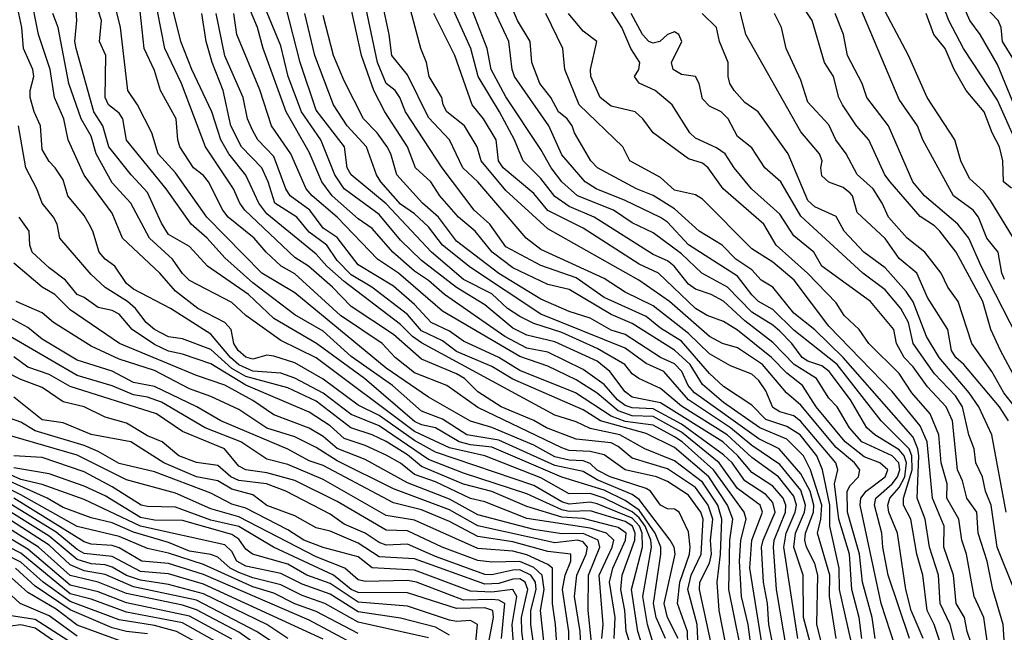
# Model space of a CAD drawing. Header units: metres. Extents: x -51132 to -49532, y -231222 to -229437.
# Tile 117 of 256: x -50648 to -50578, y -230814 to -230771. Entities that reach past the tile are written whole.
import ezdxf

# ---------------------------------------------------------------- set-up
doc = ezdxf.new("R2010")
doc.units = ezdxf.units.M
for name, color, linetype in [('CONTOUR_HALF', 8, 'Continuous'), ('CONTOUR_INDEX', 1, 'Continuous'), ('CONTOUR_INTER', 3, 'Continuous')]:
    doc.layers.add(name, color=color, linetype=linetype)

msp = doc.modelspace()

# ---------------------------------------------------------------- linework, layer by layer
at = {"layer": 'CONTOUR_HALF'}
for points, elevation in [([(-50577.001, -230777.759), (-50578.58, -230773.891), (-50579.824, -230771.759), (-50580.557, -230770.759), (-50583.08, -230764.969)], 59.5), ([(-50577.302, -230796.259), (-50578.375, -230794.259), (-50579.06, -230792.759), (-50579.634, -230790.759), (-50581.521, -230787.259), (-50582.703, -230785.759), (-50583.08, -230785.372), (-50584.08, -230784.716), (-50586.227, -230782.259), (-50586.608, -230781.759), (-50587.741, -230779.259), (-50588.623, -230778.259), (-50589.624, -230776.759), (-50589.872, -230776.259), (-50590.263, -230774.759), (-50590.904, -230773.759), (-50591.774, -230770.759), (-50593.58, -230768.046)], 56.5), ([(-50603.552, -230816.259), (-50604.185, -230814.259), (-50604.622, -230811.259), (-50603.858, -230808.259), (-50603.868, -230807.259), (-50604.069, -230806.759), (-50604.58, -230806.196), (-50607.08, -230805.171), (-50607.58, -230805.054), (-50609.08, -230805.203), (-50609.58, -230805.027), (-50611.58, -230803.862), (-50618.58, -230801.498), (-50620.08, -230800.659), (-50622.58, -230798.889), (-50624.08, -230798.14), (-50626.58, -230796.301), (-50628.58, -230795.139), (-50630.08, -230794.653), (-50630.58, -230794.598), (-50631.58, -230794.862), (-50632.08, -230794.72), (-50632.618, -230794.259), (-50632.943, -230793.759), (-50633.111, -230792.759), (-50633.578, -230792.259), (-50635.5, -230791.259), (-50637.08, -230790.043), (-50638.203, -230788.759), (-50640.851, -230786.259), (-50641.58, -230784.492), (-50643.58, -230781.781), (-50644.73, -230779.259), (-50645.02, -230777.759), (-50645.695, -230776.259), (-50645.995, -230774.259), (-50646.835, -230771.759), (-50647.431, -230768.759)], 40.5), ([(-50600.604, -230816.259), (-50600.644, -230814.259), (-50601.351, -230812.259), (-50601.189, -230810.759), (-50600.504, -230808.759), (-50600.458, -230808.259), (-50600.58, -230807.163), (-50601.251, -230805.759), (-50601.58, -230805.548), (-50602.08, -230805.517), (-50602.58, -230805.27), (-50603.29, -230804.259), (-50603.58, -230804.075), (-50606.163, -230803.259), (-50607.08, -230802.775), (-50607.58, -230802.302), (-50608.08, -230802.106), (-50609.08, -230802.073), (-50610.08, -230801.816), (-50611.58, -230800.999), (-50614.58, -230799.746), (-50616.08, -230799.281), (-50619.08, -230797.573), (-50622.08, -230795.514), (-50628.58, -230790.159), (-50630.945, -230788.759), (-50634.85, -230784.759), (-50637.08, -230781.618), (-50638.314, -230780.259), (-50638.77, -230778.759), (-50639.798, -230776.759), (-50640.472, -230775.759), (-50641.004, -230771.259), (-50641.721, -230768.259)], 42.5), ([(-50598.618, -230816.759), (-50599.785, -230811.259), (-50599.781, -230810.759), (-50599.08, -230809.402), (-50598.945, -230808.759), (-50599.003, -230807.759), (-50598.849, -230806.259), (-50599.183, -230805.259), (-50600.08, -230804.014), (-50602.08, -230802.688), (-50604.58, -230801.918), (-50605.58, -230801.087), (-50606.08, -230800.838), (-50608.58, -230800.579), (-50610.677, -230799.759), (-50611.58, -230799.245), (-50613.906, -230798.259), (-50615.58, -230797.203), (-50616.526, -230796.259), (-50617.08, -230795.921), (-50619.58, -230794.883), (-50621.58, -230793.108), (-50624.58, -230791.127), (-50625.901, -230789.759), (-50627.619, -230788.259), (-50628.58, -230787.631), (-50632.14, -230784.259), (-50632.511, -230783.759), (-50632.945, -230782.759), (-50634.95, -230779.759), (-50636.662, -230775.259), (-50637.831, -230772.759), (-50638.626, -230768.759)], 43.5), ([(-50593.564, -230815.759), (-50594.309, -230811.259), (-50594.524, -230808.259), (-50594.477, -230807.759), (-50593.672, -230805.759), (-50593.64, -230805.259), (-50593.84, -230804.759), (-50594.58, -230803.917), (-50596.08, -230802.933), (-50597.078, -230801.759), (-50598.133, -230800.759), (-50602.58, -230797.974), (-50604.58, -230797.581), (-50605.08, -230797.193), (-50606.171, -230795.759), (-50607.08, -230795.012), (-50610.08, -230793.641), (-50612.08, -230793.177), (-50613.08, -230792.658), (-50615.08, -230791.003), (-50617.08, -230789.782), (-50619.58, -230787.84), (-50621.08, -230786.397), (-50622.58, -230784.578), (-50625.08, -230782.743), (-50625.736, -230781.759), (-50626.751, -230779.259), (-50628.121, -230777.259), (-50629.065, -230774.759), (-50629.58, -230772.568), (-50631.08, -230768.951)], 46.5), ([(-50590.063, -230814.759), (-50590.539, -230811.759), (-50590.531, -230810.259), (-50591.395, -230807.259), (-50591.152, -230806.259), (-50591.085, -230805.259), (-50591.887, -230802.759), (-50592.397, -230801.759), (-50593.58, -230800.565), (-50595.507, -230799.759), (-50598.08, -230797.947), (-50599.58, -230796.668), (-50600.47, -230795.259), (-50601.58, -230794.228), (-50604.58, -230792.346), (-50606.08, -230791.689), (-50609.08, -230789.913), (-50610.58, -230789.556), (-50613.08, -230788.369), (-50614.551, -230787.259), (-50615.76, -230785.759), (-50616.933, -230784.759), (-50618.274, -230783.259), (-50618.922, -230782.259), (-50619.994, -230781.259), (-50620.57, -230779.759), (-50622.198, -230777.259), (-50622.961, -230775.759), (-50623.856, -230773.259), (-50624.946, -230768.259)], 48.5), ([(-50581.318, -230816.259), (-50581.949, -230813.759), (-50582.675, -230812.259), (-50582.792, -230810.259), (-50583.425, -230808.259), (-50583.741, -230806.259), (-50584.301, -230804.759), (-50584.194, -230801.759), (-50584.247, -230801.259), (-50584.58, -230800.418), (-50589.568, -230794.759), (-50591.58, -230792.774), (-50593.08, -230791.592), (-50594.58, -230789.742), (-50595.404, -230789.259), (-50596.08, -230788.514), (-50597.218, -230787.759), (-50598.174, -230786.759), (-50599.81, -230785.759), (-50601.58, -230784.181), (-50603.08, -230783.225), (-50604.273, -230782.759), (-50607.055, -230781.259), (-50607.538, -230780.759), (-50608.684, -230778.759), (-50608.85, -230778.259), (-50609.209, -230777.759), (-50609.823, -230777.259), (-50610.369, -230776.259), (-50611.149, -230775.259), (-50611.72, -230773.759), (-50611.837, -230772.259), (-50612.75, -230770.759), (-50613.597, -230768.759)], 52.5), ([(-50577.809, -230799.259), (-50578.451, -230798.259), (-50580.976, -230795.259), (-50581.553, -230794.759), (-50581.87, -230794.259), (-50582.118, -230792.759), (-50583.58, -230790.48), (-50584.321, -230788.759), (-50585.58, -230787.706), (-50586.58, -230786.289), (-50588.58, -230784.432), (-50588.898, -230783.259), (-50589.08, -230783.057), (-50589.58, -230782.665), (-50590.58, -230782.283), (-50591.08, -230781.825), (-50591.152, -230781.259), (-50591.061, -230780.759), (-50591.252, -230780.259), (-50592.58, -230778.684), (-50596.495, -230771.759), (-50597.226, -230768.759)], 55.5), ([(-50602.212, -230814.759), (-50602.887, -230813.259), (-50603.074, -230812.259), (-50602.537, -230808.759), (-50602.554, -230808.259), (-50602.94, -230807.259), (-50604.08, -230805.631), (-50605.08, -230804.925), (-50606.58, -230804.193), (-50609.58, -230803.281), (-50614.58, -230801.147), (-50616.08, -230800.977), (-50616.885, -230800.759), (-50618.58, -230799.765), (-50619.58, -230799.548), (-50620.08, -230799.306), (-50623.623, -230796.259), (-50627.044, -230793.759), (-50630.08, -230791.984), (-50631.879, -230790.259), (-50634.813, -230788.259), (-50636.08, -230786.852), (-50637.58, -230786.001), (-50638.08, -230785.184), (-50639.08, -230783.014), (-50640.249, -230781.759), (-50641.825, -230779.759), (-50642.244, -230778.259), (-50642.893, -230777.259), (-50644.16, -230772.759), (-50644.248, -230772.259), (-50644.099, -230770.759), (-50644.2, -230769.259)], 41.5), ([(-50596.911, -230815.259), (-50597.696, -230811.259), (-50597.646, -230807.759), (-50597.416, -230806.259), (-50597.798, -230805.259), (-50599.133, -230803.259), (-50601.58, -230801.168), (-50603.58, -230800.161), (-50606.837, -230799.259), (-50608.08, -230798.47), (-50613.08, -230796.288), (-50614.58, -230795.395), (-50617.08, -230794.319), (-50618.08, -230793.567), (-50619.58, -230792.849), (-50620.58, -230791.706), (-50623.101, -230789.759), (-50624.58, -230788.867), (-50625.58, -230787.84), (-50626.319, -230786.759), (-50627.58, -230785.837), (-50628.456, -230784.759), (-50630.021, -230783.759), (-50630.477, -230782.259), (-50630.949, -230781.259), (-50632.378, -230779.759), (-50633.146, -230778.259), (-50633.685, -230775.759), (-50634.478, -230773.759), (-50634.907, -230772.259), (-50635.203, -230770.259)], 44.5), ([(-50594.942, -230817.759), (-50596.21, -230809.759), (-50596.072, -230807.759), (-50595.307, -230805.759), (-50595.471, -230805.259), (-50597.08, -230804.07), (-50598.392, -230802.259), (-50601.08, -230800.073), (-50603.08, -230798.956), (-50604.58, -230798.9), (-50605.58, -230798.553), (-50607.08, -230797.3), (-50608.58, -230796.352), (-50610.58, -230795.376), (-50612.58, -230794.694), (-50618.08, -230791.462), (-50621.219, -230788.759), (-50622.713, -230787.759), (-50625.584, -230784.759), (-50627.357, -230783.259), (-50627.79, -230782.759), (-50628.871, -230780.259), (-50630.245, -230778.259), (-50631.08, -230775.701), (-50632.729, -230771.759), (-50632.936, -230770.259)], 45.5), ([(-50591.736, -230815.759), (-50592.387, -230813.259), (-50592.429, -230810.259), (-50593.085, -230808.259), (-50592.953, -230807.259), (-50592.317, -230805.759), (-50592.249, -230805.259), (-50592.58, -230804.195), (-50594.08, -230802.361), (-50596.08, -230801.025), (-50597.586, -230799.759), (-50600.58, -230797.758), (-50602.322, -230795.759), (-50603.58, -230795.186), (-50605.08, -230794.094), (-50611.08, -230791.674), (-50616.08, -230788.345), (-50618.072, -230786.759), (-50619.08, -230785.459), (-50620.08, -230784.518), (-50621.08, -230783.842), (-50622.478, -230782.259), (-50622.77, -230781.759), (-50623.486, -230779.759), (-50624.86, -230778.259), (-50625.828, -230776.759), (-50627.172, -230773.259), (-50627.874, -230770.259)], 47.5), ([(-50588.247, -230814.759), (-50588.426, -230813.259), (-50588.949, -230811.259), (-50589.131, -230808.759), (-50589.883, -230806.259), (-50590.183, -230803.759), (-50589.952, -230802.759), (-50590.089, -230802.259), (-50592.58, -230799.309), (-50593.08, -230798.91), (-50594.08, -230798.613), (-50594.58, -230798.322), (-50595.08, -230797.129), (-50595.58, -230796.386), (-50596.08, -230795.941), (-50597.58, -230795.351), (-50599.08, -230794.504), (-50600.58, -230793.041), (-50603.08, -230791.069), (-50605.08, -230790.105), (-50606.58, -230789.137), (-50611.08, -230787.071), (-50612.133, -230786.259), (-50615.58, -230782.262), (-50616.638, -230781.259), (-50617.584, -230779.259), (-50619.08, -230777.68), (-50620.58, -230774.636), (-50621.698, -230773.259), (-50621.87, -230771.759), (-50622.294, -230769.759)], 49.5), ([(-50585.896, -230815.259), (-50586.872, -230812.259), (-50588.361, -230805.259), (-50588.309, -230804.759), (-50587.938, -230804.259), (-50586.572, -230803.259), (-50586.386, -230802.759), (-50586.965, -230802.259), (-50588.08, -230801.817), (-50589.432, -230800.759), (-50591.495, -230798.259), (-50592.467, -230796.759), (-50593.58, -230795.859), (-50594.674, -230794.759), (-50597.08, -230792.821), (-50598.08, -230792.2), (-50599.26, -230791.759), (-50600.08, -230791.278), (-50602.722, -230788.759), (-50604.08, -230788.11), (-50608.08, -230785.558), (-50610.58, -230784.284), (-50611.58, -230783.07), (-50613.76, -230781.259), (-50614.094, -230780.759), (-50614.266, -230779.259), (-50615.162, -230777.759), (-50615.966, -230776.759), (-50617.197, -230773.259), (-50618.71, -230770.259)], 50.5), ([(-50583.888, -230814.759), (-50584.724, -230812.759), (-50585.111, -230811.259), (-50585.704, -230807.259), (-50586.322, -230805.759), (-50586.403, -230805.259), (-50586.24, -230804.759), (-50585.58, -230804.009), (-50585.187, -230803.259), (-50585.061, -230802.259), (-50585.223, -230801.759), (-50585.58, -230801.329), (-50587.316, -230800.259), (-50587.884, -230799.759), (-50589.06, -230797.759), (-50590.559, -230795.759), (-50591.08, -230795.357), (-50592.08, -230795.022), (-50592.485, -230794.759), (-50593.231, -230793.759), (-50594.08, -230792.89), (-50594.58, -230792.443), (-50596.08, -230791.538), (-50597.801, -230789.759), (-50599.618, -230788.759), (-50601.08, -230787.381), (-50603.08, -230785.884), (-50604.58, -230785.166), (-50605.912, -230784.259), (-50608.475, -230783.259), (-50609.58, -230782.244), (-50610.342, -230781.259), (-50611.08, -230779.946), (-50613.58, -230776.192), (-50614.629, -230774.259), (-50614.895, -230772.759), (-50616.064, -230769.759)], 51.5), ([(-50579.205, -230815.759), (-50579.558, -230813.259), (-50580.258, -230811.759), (-50580.787, -230808.759), (-50581.132, -230807.759), (-50581.333, -230806.259), (-50582.183, -230804.759), (-50582.164, -230803.759), (-50582.586, -230802.259), (-50582.765, -230800.259), (-50583.388, -230798.759), (-50584.68, -230797.259), (-50585.58, -230795.892), (-50587.756, -230793.759), (-50588.421, -230792.759), (-50589.503, -230791.759), (-50590.08, -230790.859), (-50592.1, -230788.759), (-50594.327, -230786.759), (-50595.217, -230785.259), (-50598.114, -230782.759), (-50599.173, -230781.259), (-50599.58, -230780.919), (-50600.58, -230780.616), (-50603.08, -230778.773), (-50603.824, -230777.759), (-50604.382, -230777.259), (-50606.08, -230776.875), (-50606.852, -230776.259), (-50607.519, -230774.759), (-50607.553, -230774.259), (-50607.099, -230772.259), (-50608.08, -230771.515), (-50609.108, -230770.259)], 53.5), ([(-50577.393, -230811.259), (-50578.609, -230808.259), (-50579.035, -230805.259), (-50579.437, -230804.259), (-50579.665, -230803.259), (-50580.137, -230802.259), (-50580.237, -230801.259), (-50580.618, -230800.259), (-50581.075, -230798.259), (-50581.58, -230797.484), (-50583.08, -230795.926), (-50584.58, -230793.769), (-50584.926, -230792.259), (-50585.468, -230791.259), (-50586.58, -230789.928), (-50588.172, -230788.759), (-50592.58, -230784.683), (-50594, -230782.259), (-50595.144, -230781.259), (-50596.08, -230779.839), (-50597.08, -230779.015), (-50597.753, -230777.759), (-50598.264, -230777.259), (-50599.08, -230776.87), (-50599.58, -230776.352), (-50599.818, -230775.259), (-50600.08, -230774.749), (-50601.08, -230774.604), (-50601.676, -230774.259), (-50601.786, -230773.759), (-50601.048, -230772.259), (-50601.259, -230771.759), (-50601.58, -230771.579), (-50602.08, -230771.771), (-50602.607, -230772.259), (-50603.08, -230772.379), (-50603.399, -230772.259), (-50603.86, -230771.759), (-50604.65, -230770.259)], 54.5), ([(-50578.08, -230789.2), (-50578.289, -230788.759), (-50578.55, -230787.259), (-50579.337, -230786.259), (-50579.937, -230784.759), (-50580.329, -230784.259), (-50581.723, -230783.259), (-50583.903, -230779.259), (-50584.271, -230778.259), (-50585.58, -230776.386), (-50588.379, -230769.759)], 57.5), ([(-50577.58, -230782.713), (-50578.163, -230782.259), (-50578.213, -230780.759), (-50578.444, -230779.759), (-50578.976, -230778.759), (-50579.53, -230777.259), (-50580.822, -230775.759), (-50581.671, -230774.259), (-50582.319, -230772.759), (-50583.107, -230771.759), (-50583.667, -230770.259)], 58.5), ([(-50605.875, -230814.759), (-50605.786, -230813.259), (-50606.203, -230810.759), (-50605.968, -230809.759), (-50605.056, -230807.759), (-50605.02, -230807.259), (-50605.58, -230806.861), (-50605.95, -230806.759), (-50608.08, -230806.207), (-50609.58, -230806.123), (-50612.08, -230805.366), (-50614.58, -230804.296), (-50616.58, -230803.771), (-50619.58, -230802.517), (-50620.58, -230801.689), (-50622.08, -230800.728), (-50623.08, -230800.249), (-50624.609, -230799.759), (-50627.08, -230797.854), (-50629.08, -230796.912), (-50632.08, -230796.119), (-50633.08, -230795.541), (-50634.58, -230794.18), (-50636.58, -230793.436), (-50637.58, -230793.285), (-50638.58, -230792.752), (-50639.182, -230792.259), (-50639.92, -230791.259), (-50640.491, -230790.759), (-50642.08, -230789.764), (-50643.08, -230788.843), (-50645.306, -230786.259), (-50645.508, -230785.259), (-50645.76, -230784.759), (-50646.566, -230783.759), (-50646.943, -230782.759), (-50647.743, -230781.259), (-50648.259, -230778.259)], 39.5), ([(-50607.446, -230815.259), (-50607.721, -230812.759), (-50607.703, -230810.259), (-50606.888, -230808.259), (-50606.996, -230807.759), (-50608.08, -230807.286), (-50609.58, -230807.313), (-50611.58, -230806.993), (-50615.58, -230805.946), (-50617.58, -230804.849), (-50620.58, -230803.684), (-50623.58, -230802.01), (-50625.58, -230801.232), (-50626.58, -230800.377), (-50627.58, -230799.797), (-50630.08, -230798.845), (-50631.58, -230797.807), (-50633.58, -230796.719), (-50635.58, -230796.041), (-50641.066, -230793.759), (-50644.58, -230791.373), (-50645.658, -230790.259), (-50646.58, -230789.747), (-50648.58, -230788.048)], 38.5), ([(-50609.071, -230815.759), (-50609.1, -230814.259), (-50609.554, -230811.259), (-50609.354, -230810.259), (-50608.942, -230809.259), (-50608.948, -230808.759), (-50610.58, -230808.554), (-50613.08, -230807.866), (-50615.58, -230807.507), (-50617.58, -230806.42), (-50619.58, -230805.603), (-50621.58, -230805.109), (-50626.58, -230802.445), (-50627.58, -230802.101), (-50629.08, -230801.277), (-50633.859, -230799.259), (-50635.565, -230798.259), (-50638.58, -230796.816), (-50640.08, -230796.526), (-50641.58, -230795.732), (-50644.08, -230794.938), (-50646.58, -230793.449), (-50647.58, -230792.609), (-50649.164, -230791.759)], 37.5), ([(-50610.725, -230816.259), (-50611.101, -230812.759), (-50610.841, -230811.259), (-50611.001, -230810.259), (-50611.58, -230809.713), (-50612.58, -230809.276), (-50614.58, -230809.331), (-50615.58, -230809.194), (-50618.098, -230808.259), (-50620.58, -230807.091), (-50622.08, -230807.058), (-50625.58, -230804.996), (-50628.58, -230803.499), (-50630.58, -230802.972), (-50632.08, -230802.741), (-50632.58, -230802.482), (-50633.589, -230801.259), (-50636.58, -230800.022), (-50638.436, -230798.759), (-50644.58, -230796.811), (-50646.08, -230795.958), (-50647.58, -230795.444), (-50648.58, -230794.716)], 36.5), ([(-50612.08, -230816.914), (-50612.443, -230814.259), (-50612.455, -230813.259), (-50612.015, -230811.259), (-50612.19, -230810.759), (-50612.58, -230810.521), (-50613.08, -230810.525), (-50614.08, -230810.852), (-50615.08, -230810.901), (-50620.08, -230809.098), (-50622.58, -230808.933), (-50624.08, -230807.968), (-50626.08, -230807.111), (-50627.08, -230806.879), (-50628.58, -230806.028), (-50630.58, -230805.302), (-50631.58, -230804.523), (-50633.08, -230804.131), (-50634.08, -230803.534), (-50635.58, -230803.254), (-50637.909, -230802.259), (-50640.268, -230800.759), (-50643.08, -230800.229), (-50645.08, -230799.402), (-50646.58, -230799.189), (-50648.58, -230797.588)], 35.5), ([(-50613.895, -230814.759), (-50613.655, -230812.259), (-50614.08, -230812.04), (-50614.58, -230811.986), (-50616.58, -230812.02), (-50619.934, -230810.759), (-50620.58, -230810.622), (-50623.58, -230810.701), (-50624.08, -230810.585), (-50625.03, -230809.759), (-50627.08, -230808.951), (-50632.58, -230806.107), (-50634.58, -230805.532), (-50637.08, -230804.411), (-50640.58, -230803.462), (-50644.08, -230801.696), (-50649.58, -230800.129)], 34.5), ([(-50619.08, -230814.711), (-50624.08, -230813.604), (-50626.455, -230812.259), (-50628.08, -230811.697), (-50629.58, -230810.929), (-50631.58, -230810.44), (-50632.58, -230810.06), (-50633.188, -230809.759), (-50634.08, -230808.961), (-50634.58, -230808.767), (-50636.08, -230808.536), (-50637.58, -230807.914), (-50640.08, -230807.178), (-50641.58, -230806.535), (-50643.08, -230806.169), (-50645.08, -230805.429), (-50646.225, -230804.759), (-50650.08, -230803.042)], 32.5), ([(-50615.742, -230815.259), (-50615.581, -230813.759), (-50616.08, -230813.481), (-50617.08, -230813.557), (-50617.58, -230813.443), (-50620.58, -230812.445), (-50624.08, -230812.182), (-50626.08, -230810.854), (-50627.726, -230810.259), (-50629.08, -230809.473), (-50631.614, -230808.759), (-50632.08, -230808.409), (-50632.58, -230807.682), (-50633.08, -230807.362), (-50636.58, -230806.357), (-50638.58, -230806.337), (-50639.58, -230806.133), (-50642.08, -230804.605), (-50643.58, -230803.907), (-50646.08, -230803.048), (-50648.58, -230802.611)], 33.5), ([(-50629.08, -230814.76), (-50630.58, -230813.759), (-50635.08, -230811.569), (-50637.58, -230810.902), (-50639.58, -230810.61), (-50640.58, -230810.27), (-50641.58, -230809.672), (-50642.08, -230809.508), (-50643.08, -230809.432), (-50644.08, -230809.139), (-50646.08, -230807.466), (-50649.58, -230805.279)], 30.5), ([(-50624.207, -230815.259), (-50627.58, -230813.457), (-50635.08, -230810.204), (-50637.58, -230809.416), (-50639.489, -230809.259), (-50641.08, -230808.308), (-50641.58, -230808.149), (-50643.08, -230808.053), (-50643.58, -230807.888), (-50648.58, -230804.772)], 31.5), ([(-50630.53, -230815.759), (-50632.58, -230814.316), (-50635.58, -230812.713), (-50636.58, -230812.391), (-50640.58, -230811.558), (-50642.575, -230810.759), (-50644.58, -230810.272), (-50646.829, -230808.259), (-50650.08, -230806.217)], 29.5), ([(-50633.722, -230815.259), (-50636.58, -230813.647), (-50640.58, -230812.878), (-50643.08, -230811.964), (-50644.58, -230811.573), (-50648.08, -230808.691), (-50649.926, -230807.759)], 28.5), ([(-50644.08, -230814.596), (-50646.08, -230813.154), (-50648.136, -230812.259), (-50650.342, -230810.259)], 26.5), ([(-50639.08, -230814.437), (-50640.58, -230814.269), (-50641.58, -230814.003), (-50644.58, -230812.707), (-50647.08, -230811.025), (-50648.474, -230809.759)], 27.5), ([(-50644.08, -230816.079), (-50647.08, -230814.026), (-50648.08, -230813.793), (-50649.58, -230813.976)], 25.5)]:
    msp.add_lwpolyline(points, dxfattribs=dict(at, elevation=elevation))
at = {"layer": 'CONTOUR_INDEX'}
for points, elevation in [([(-50604.217, -230816.759), (-50605.008, -230814.259), (-50605.117, -230812.759), (-50605.399, -230811.259), (-50605.295, -230810.259), (-50604.403, -230807.759), (-50604.366, -230807.259), (-50604.561, -230806.759), (-50605.08, -230806.424), (-50607.58, -230805.68), (-50609.08, -230805.715), (-50609.58, -230805.61), (-50612.08, -230804.453), (-50616.58, -230802.981), (-50619.08, -230802.01), (-50622.58, -230799.619), (-50624.58, -230798.814), (-50626.58, -230797.288), (-50628.58, -230796.236), (-50629.58, -230795.879), (-50631.58, -230795.732), (-50632.58, -230795.275), (-50633.18, -230794.759), (-50634.58, -230793.102), (-50637.45, -230791.259), (-50640.08, -230789.89), (-50640.58, -230789.487), (-50641.403, -230788.259), (-50642.08, -230787.758), (-50642.514, -230787.259), (-50642.959, -230785.759), (-50643.221, -230785.259), (-50643.58, -230784.653), (-50644.752, -230783.259), (-50645.08, -230782.118), (-50645.638, -230781.259), (-50646.08, -230780.814), (-50646.58, -230779.94), (-50646.68, -230778.259), (-50647.15, -230777.259), (-50647.42, -230776.259), (-50647.425, -230775.759), (-50647.165, -230774.759), (-50647.238, -230774.259), (-50647.908, -230772.759), (-50648.024, -230771.259), (-50648.653, -230768.259)], 40), ([(-50587.289, -230814.759), (-50587.503, -230813.259), (-50588.188, -230810.759), (-50588.406, -230808.759), (-50589.253, -230805.759), (-50589.284, -230804.259), (-50589.08, -230803.876), (-50588.485, -230803.259), (-50588.387, -230802.759), (-50588.772, -230802.259), (-50590.08, -230801.15), (-50592.58, -230798.146), (-50593.592, -230797.259), (-50595.312, -230795.259), (-50597.08, -230794.072), (-50598.163, -230793.759), (-50599.08, -230793.262), (-50601.933, -230790.759), (-50604.12, -230789.259), (-50610.58, -230785.602), (-50613.58, -230782.856), (-50615.341, -230780.759), (-50615.626, -230779.759), (-50616.519, -230778.259), (-50617.773, -230777.259), (-50618.039, -230776.759), (-50618.129, -230776.259), (-50619.031, -230774.759), (-50619.223, -230773.759), (-50619.621, -230772.759), (-50620.55, -230769.259)], 50), ([(-50595.807, -230817.759), (-50596.34, -230813.759), (-50596.814, -230811.759), (-50596.953, -230809.259), (-50596.849, -230807.759), (-50596.477, -230806.259), (-50596.606, -230805.759), (-50598.788, -230802.759), (-50601.024, -230800.759), (-50601.58, -230800.397), (-50603.08, -230799.567), (-50605.08, -230799.313), (-50606.08, -230798.922), (-50608.614, -230797.259), (-50612.58, -230795.688), (-50614.08, -230794.752), (-50616.58, -230793.585), (-50617.58, -230792.87), (-50618.901, -230792.259), (-50620.08, -230790.977), (-50621.58, -230789.68), (-50624.08, -230788.151), (-50625.58, -230786.211), (-50626.58, -230785.554), (-50627.528, -230784.259), (-50628.913, -230783.259), (-50629.235, -230782.759), (-50630.08, -230780.457), (-50631.228, -230779.259), (-50631.58, -230778.615), (-50631.952, -230777.759), (-50632.274, -230776.259), (-50633.58, -230773.293), (-50634.186, -230770.259)], 45), ([(-50577.978, -230805.759), (-50578.996, -230800.259), (-50579.921, -230798.259), (-50580.605, -230797.259), (-50582.74, -230794.759), (-50583.651, -230793.259), (-50584.58, -230790.785), (-50585.08, -230790.05), (-50586.58, -230788.363), (-50588.106, -230787.259), (-50589.509, -230785.759), (-50590.08, -230784.717), (-50591.58, -230784.019), (-50592.08, -230783.581), (-50593.483, -230780.259), (-50595.617, -230777.259), (-50596.58, -230776.607), (-50597.337, -230775.759), (-50597.637, -230775.259), (-50597.761, -230774.759), (-50597.759, -230773.759), (-50598.379, -230772.259), (-50598.591, -230771.259), (-50599.609, -230770.259)], 55), ([(-50577.316, -230773.759), (-50578.222, -230772.259), (-50578.316, -230771.259), (-50578.548, -230770.759), (-50579.478, -230769.759)], 60), ([(-50612.877, -230817.259), (-50613.116, -230813.759), (-50612.799, -230811.759), (-50613.08, -230811.275), (-50614.58, -230811.467), (-50616.08, -230811.39), (-50620.08, -230809.897), (-50623.08, -230809.735), (-50624.08, -230808.947), (-50626.58, -230808.27), (-50627.953, -230807.759), (-50629.08, -230807.019), (-50632.08, -230805.469), (-50633.08, -230805.193), (-50634.58, -230804.41), (-50638.58, -230802.887), (-50641.08, -230802.302), (-50642.58, -230801.445), (-50643.58, -230801.031), (-50647.08, -230799.981), (-50648.08, -230799.356), (-50649.58, -230798.84)], 35), ([(-50629.08, -230815.723), (-50631.322, -230814.259), (-50635.58, -230812.035), (-50640.08, -230811.071), (-50642.08, -230810.208), (-50643.58, -230809.936), (-50644.58, -230809.516), (-50646.08, -230808.114), (-50649.58, -230805.862)], 30)]:
    msp.add_lwpolyline(points, dxfattribs=dict(at, elevation=elevation))
at = {"layer": 'CONTOUR_INTER'}
for points, elevation in [([(-50588.606, -230816.759), (-50589.831, -230811.259), (-50589.848, -230809.759), (-50590.514, -230806.759), (-50590.525, -230805.259), (-50591.039, -230802.759), (-50591.438, -230801.759), (-50592.636, -230800.259), (-50593.58, -230799.675), (-50595.08, -230799.163), (-50596.08, -230798.148), (-50598.08, -230796.813), (-50599.08, -230795.897), (-50601.08, -230793.586), (-50602.58, -230792.656), (-50603.58, -230791.83), (-50606.58, -230790.481), (-50608.58, -230789.084), (-50611.08, -230788.195), (-50613.58, -230786.884), (-50614.708, -230785.259), (-50615.821, -230784.259), (-50618.1, -230781.259), (-50620.709, -230777.259), (-50621.12, -230776.259), (-50621.458, -230775.759), (-50622.08, -230775.246), (-50622.718, -230773.759), (-50624.383, -230765.759)], 49), ([(-50601.318, -230814.759), (-50602.081, -230813.259), (-50602.319, -230812.259), (-50601.52, -230808.759), (-50601.603, -230808.259), (-50601.882, -230807.759), (-50604.08, -230804.855), (-50604.58, -230804.518), (-50607.08, -230803.453), (-50608.08, -230802.873), (-50610.08, -230802.453), (-50614.08, -230800.641), (-50616.353, -230800.259), (-50618.08, -230799.141), (-50619.58, -230798.569), (-50621.646, -230796.759), (-50624.58, -230794.679), (-50626.58, -230792.885), (-50628.58, -230791.712), (-50631.58, -230789.448), (-50633.58, -230787.658), (-50634.837, -230786.259), (-50635.963, -230785.259), (-50637.756, -230782.759), (-50640.58, -230779.29), (-50640.825, -230777.759), (-50641.08, -230777.359), (-50641.853, -230776.759), (-50642.08, -230776.259), (-50642.049, -230773.259), (-50642.493, -230772.259), (-50642.339, -230770.759), (-50642.98, -230768.759)], 42), ([(-50599.83, -230816.259), (-50599.971, -230813.759), (-50600.628, -230811.259), (-50600.384, -230810.259), (-50599.685, -230808.759), (-50599.536, -230806.259), (-50599.7, -230805.759), (-50600.58, -230804.548), (-50602.08, -230803.571), (-50602.863, -230803.259), (-50605.08, -230802.758), (-50606.58, -230801.685), (-50607.58, -230801.457), (-50609.08, -230801.364), (-50609.58, -230801.197), (-50615.58, -230798.317), (-50617.763, -230796.759), (-50620.08, -230795.854), (-50621.449, -230794.759), (-50622.388, -230793.759), (-50625.333, -230791.759), (-50628.58, -230788.801), (-50629.558, -230788.259), (-50630.631, -230787.259), (-50631.477, -230786.259), (-50633.341, -230784.759), (-50633.725, -230784.259), (-50634.744, -230782.259), (-50635.08, -230781.804), (-50635.791, -230781.259), (-50636.774, -230779.759), (-50636.928, -230779.259), (-50637.029, -230777.759), (-50638.162, -230775.759), (-50638.58, -230774.331), (-50639.312, -230772.759), (-50639.733, -230768.759)], 43), ([(-50594.351, -230816.259), (-50594.858, -230813.759), (-50594.963, -230812.259), (-50595.25, -230810.759), (-50595.375, -230808.259), (-50595.274, -230807.759), (-50594.417, -230805.759), (-50594.58, -230805.076), (-50595.08, -230804.512), (-50596.58, -230803.535), (-50597.458, -230802.259), (-50598.08, -230801.685), (-50601.08, -230799.492), (-50603.08, -230798.403), (-50604.58, -230798.338), (-50605.08, -230798.165), (-50605.625, -230797.759), (-50606.58, -230796.67), (-50608.08, -230795.616), (-50610.58, -230794.379), (-50612.08, -230794.09), (-50613.64, -230793.259), (-50617.941, -230790.259), (-50619.08, -230789.267), (-50620.08, -230788.61), (-50621.629, -230787.259), (-50623.08, -230785.573), (-50624.08, -230784.877), (-50625.926, -230783.259), (-50626.661, -230782.259), (-50627.58, -230780.14), (-50629.199, -230777.259), (-50630.849, -230772.759), (-50631.244, -230771.259), (-50632.289, -230768.759)], 46), ([(-50582.442, -230815.759), (-50583.091, -230813.759), (-50583.591, -230812.759), (-50583.893, -230810.259), (-50584.337, -230808.759), (-50584.756, -230806.259), (-50585.27, -230805.259), (-50585.271, -230804.759), (-50584.65, -230802.759), (-50584.695, -230801.759), (-50584.881, -230801.259), (-50586.874, -230799.259), (-50589.99, -230795.259), (-50593.08, -230792.799), (-50594.58, -230791.346), (-50595.591, -230790.759), (-50596.08, -230790.305), (-50597.08, -230788.956), (-50600.58, -230786.732), (-50602.08, -230785.126), (-50602.58, -230784.778), (-50605.08, -230783.575), (-50607.156, -230782.759), (-50607.923, -230782.259), (-50609.58, -230780.334), (-50610.506, -230778.259), (-50612.962, -230774.759), (-50613.137, -230774.259), (-50613.365, -230772.259), (-50614.767, -230769.259)], 52), ([(-50578.086, -230815.259), (-50578.189, -230813.759), (-50578.92, -230811.259), (-50579.329, -230809.259), (-50579.965, -230807.259), (-50580.061, -230805.759), (-50580.775, -230804.759), (-50581.08, -230803.523), (-50581.433, -230802.759), (-50581.799, -230799.259), (-50582.235, -230798.259), (-50583.58, -230796.836), (-50584.58, -230795.424), (-50585.221, -230794.759), (-50585.773, -230793.759), (-50585.959, -230792.759), (-50587.616, -230790.759), (-50591.08, -230788.263), (-50591.666, -230787.259), (-50593.08, -230786.104), (-50594.08, -230784.543), (-50596.097, -230782.759), (-50597.335, -230781.259), (-50597.97, -230780.259), (-50598.58, -230779.825), (-50600.08, -230779.132), (-50600.48, -230778.759), (-50601.741, -230776.759), (-50602.946, -230775.759), (-50604.08, -230775.235), (-50604.424, -230774.759), (-50604.116, -230774.259), (-50604.05, -230773.759), (-50604.67, -230772.759), (-50605.326, -230771.259), (-50606.605, -230769.259)], 54), ([(-50577.453, -230786.259), (-50579.08, -230783.583), (-50579.58, -230782.912), (-50580.58, -230782.012), (-50581.189, -230780.759), (-50581.617, -230779.259), (-50583.59, -230776.259), (-50584.912, -230773.259), (-50587.023, -230769.259)], 58), ([(-50602.733, -230816.259), (-50603.5, -230813.759), (-50603.834, -230811.759), (-50603.2, -230808.259), (-50603.25, -230807.759), (-50603.666, -230806.759), (-50604.08, -230806.171), (-50604.58, -230805.749), (-50606.58, -230804.757), (-50607.58, -230804.44), (-50609.08, -230804.47), (-50611.08, -230803.325), (-50615.08, -230801.764), (-50617.58, -230801.187), (-50620.08, -230800.02), (-50627.08, -230794.786), (-50629.58, -230793.543), (-50632.075, -230791.759), (-50633.08, -230790.85), (-50636.08, -230789.264), (-50636.58, -230788.765), (-50637.287, -230787.759), (-50638.925, -230786.259), (-50640.262, -230783.759), (-50641.58, -230782.318), (-50642.729, -230780.259), (-50643.08, -230779.004), (-50643.791, -230777.759), (-50644.685, -230775.259), (-50645.424, -230771.259), (-50645.803, -230770.259)], 41), ([(-50597.509, -230817.259), (-50598.391, -230812.759), (-50598.539, -230810.759), (-50598.303, -230808.759), (-50598.197, -230806.259), (-50598.5, -230805.259), (-50599.58, -230803.631), (-50601.58, -230802.105), (-50603.673, -230801.259), (-50605.475, -230800.259), (-50607.58, -230799.815), (-50608.58, -230799.345), (-50610.08, -230798.856), (-50619.58, -230793.722), (-50620.228, -230793.259), (-50621.08, -230792.397), (-50625.08, -230789.335), (-50626.307, -230788.259), (-50627.08, -230787.394), (-50630.58, -230784.536), (-50631.149, -230783.759), (-50632.08, -230781.774), (-50633.286, -230780.259), (-50633.867, -230779.259), (-50634.499, -230777.259), (-50635.926, -230774.259), (-50636.698, -230772.259), (-50637.33, -230769.759)], 44), ([(-50592.797, -230814.759), (-50593.797, -230808.259), (-50593.621, -230807.259), (-50592.975, -230805.759), (-50592.897, -230805.259), (-50593.08, -230804.619), (-50594.174, -230803.259), (-50596.08, -230801.873), (-50597.826, -230800.259), (-50601.08, -230798.216), (-50602.58, -230796.958), (-50604.118, -230796.259), (-50604.58, -230795.915), (-50605.112, -230795.259), (-50607.08, -230794.11), (-50609.58, -230792.985), (-50611.58, -230792.332), (-50612.58, -230791.829), (-50613.461, -230791.259), (-50614.58, -230790.217), (-50616.58, -230789.204), (-50618.854, -230787.259), (-50622.08, -230783.805), (-50624.592, -230781.759), (-50624.875, -230781.259), (-50625.045, -230779.759), (-50627.08, -230777.14), (-50628.202, -230773.759), (-50629.227, -230769.759)], 47), ([(-50584.843, -230814.759), (-50586.379, -230810.259), (-50586.757, -230808.259), (-50586.819, -230807.259), (-50587.35, -230805.259), (-50587.246, -230804.759), (-50586.08, -230803.751), (-50585.695, -230803.259), (-50585.543, -230802.759), (-50585.615, -230802.259), (-50586.08, -230801.749), (-50588.247, -230800.759), (-50589.113, -230799.759), (-50589.995, -230798.259), (-50590.58, -230797.657), (-50591.479, -230796.259), (-50593.052, -230795.259), (-50594.58, -230793.695), (-50596.58, -230792.144), (-50598.08, -230790.745), (-50598.963, -230790.259), (-50600.08, -230789.881), (-50600.58, -230789.544), (-50601.591, -230788.259), (-50602.08, -230787.864), (-50603.08, -230787.413), (-50607.287, -230784.759), (-50609.08, -230784.001), (-50610.08, -230783.287), (-50611.08, -230782.009), (-50612.336, -230780.759), (-50612.962, -230779.259), (-50614.023, -230777.259), (-50615.545, -230774.759), (-50616.078, -230772.759), (-50617.407, -230769.759)], 51), ([(-50579.885, -230816.759), (-50580.749, -230814.259), (-50580.93, -230813.259), (-50581.539, -230812.259), (-50581.718, -230810.259), (-50582.401, -230808.259), (-50582.39, -230806.759), (-50583.223, -230804.759), (-50583.597, -230800.759), (-50584.08, -230799.61), (-50586.08, -230797.174), (-50590.58, -230792.513), (-50593.058, -230789.259), (-50594.58, -230787.968), (-50596.08, -230787.014), (-50599.58, -230783.478), (-50600.08, -230783.183), (-50601.58, -230782.841), (-50602.58, -230781.951), (-50604.758, -230780.759), (-50605.258, -230779.759), (-50608.352, -230776.759), (-50609.373, -230774.259), (-50609.529, -230772.759), (-50610.736, -230770.259)], 53), ([(-50576.563, -230799.259), (-50578.149, -230797.259), (-50578.999, -230795.759), (-50580.415, -230793.759), (-50581.384, -230790.759), (-50582.132, -230789.759), (-50582.607, -230788.759), (-50583.748, -230787.259), (-50585.017, -230786.259), (-50586.339, -230784.759), (-50586.798, -230783.759), (-50587.443, -230782.759), (-50588.58, -230781.725), (-50589.363, -230780.259), (-50590.093, -230779.259), (-50590.58, -230778.198), (-50592.08, -230776.591), (-50592.58, -230775.007), (-50593.637, -230772.759), (-50593.956, -230771.259), (-50594.457, -230770.259)], 56), ([(-50577.197, -230793.259), (-50579.751, -230788.259), (-50580.636, -230786.259), (-50581.414, -230785.259), (-50583.789, -230783.259), (-50584.61, -230782.259), (-50586.34, -230778.259), (-50587.898, -230776.259), (-50588.23, -230775.259), (-50589.267, -230773.259), (-50589.553, -230771.759), (-50590.148, -230770.259)], 57), ([(-50576.674, -230780.759), (-50578.58, -230776.449), (-50581.004, -230772.759), (-50582.052, -230770.759), (-50582.429, -230769.759)], 59), ([(-50591.065, -230815.259), (-50591.434, -230813.759), (-50591.362, -230810.259), (-50591.58, -230809.42), (-50592.184, -230808.259), (-50592.303, -230807.759), (-50592.252, -230807.259), (-50591.683, -230805.759), (-50591.656, -230805.259), (-50591.92, -230804.259), (-50592.58, -230803.038), (-50594.129, -230801.259), (-50595.58, -230800.537), (-50600.146, -230797.259), (-50600.608, -230796.759), (-50601.061, -230795.759), (-50601.58, -230795.208), (-50602.58, -230794.751), (-50605.08, -230793.124), (-50606.08, -230792.804), (-50607.58, -230791.949), (-50609.08, -230791.49), (-50611.08, -230790.604), (-50614.08, -230788.765), (-50617.08, -230786.48), (-50618.359, -230784.759), (-50619.501, -230783.759), (-50621.332, -230781.759), (-50621.75, -230780.259), (-50622.018, -230779.759), (-50622.73, -230778.759), (-50623.709, -230777.759), (-50625.08, -230775.066), (-50625.839, -230773.259), (-50626.58, -230770.41)], 48), ([(-50606.742, -230814.759), (-50606.654, -230813.759), (-50606.932, -230810.259), (-50606.019, -230808.259), (-50605.902, -230807.759), (-50606.402, -230807.259), (-50607.58, -230806.902), (-50612.08, -230806.21), (-50615.08, -230805.037), (-50616.08, -230804.79), (-50618.58, -230803.616), (-50620.08, -230803.083), (-50621.08, -230802.284), (-50622.08, -230801.707), (-50623.58, -230801.01), (-50625.08, -230800.516), (-50626.08, -230799.612), (-50627.58, -230798.645), (-50632.08, -230796.717), (-50634.58, -230795.215), (-50636.58, -230794.517), (-50637.58, -230794.298), (-50638.58, -230793.829), (-50640.176, -230792.759), (-50641.08, -230791.66), (-50641.58, -230791.402), (-50642.58, -230791.207), (-50643.58, -230790.478), (-50644.08, -230790.265), (-50644.9, -230789.259), (-50646.08, -230788.382), (-50647.275, -230787.259), (-50647.441, -230786.759), (-50647.492, -230785.759), (-50648.217, -230784.759)], 39), ([(-50608.225, -230815.759), (-50608.282, -230814.259), (-50608.69, -230811.759), (-50608.517, -230810.259), (-50607.857, -230808.759), (-50607.76, -230808.259), (-50608.08, -230807.867), (-50608.465, -230807.759), (-50610.08, -230807.939), (-50615.58, -230806.727), (-50617.58, -230805.59), (-50621.58, -230804.095), (-50625.58, -230802.103), (-50627.08, -230801.152), (-50628.58, -230800.401), (-50630.58, -230799.779), (-50632.58, -230798.463), (-50634.58, -230797.521), (-50636.08, -230796.986), (-50638.58, -230795.67), (-50641.08, -230794.867), (-50643.08, -230793.942), (-50645.756, -230792.259), (-50646.58, -230791.568), (-50648.412, -230790.759)], 38), ([(-50609.867, -230816.259), (-50610.032, -230813.759), (-50610.263, -230812.259), (-50610.244, -230809.759), (-50610.58, -230809.48), (-50612.08, -230808.793), (-50613.08, -230808.547), (-50615.58, -230808.358), (-50620.08, -230806.333), (-50622.08, -230805.996), (-50626.58, -230803.428), (-50629.08, -230802.368), (-50630.58, -230801.99), (-50632.425, -230800.759), (-50634.98, -230799.759), (-50638.08, -230797.933), (-50639.08, -230797.586), (-50640.08, -230797.421), (-50641.58, -230796.779), (-50644.08, -230796.026), (-50649.731, -230792.759)], 37), ([(-50611.373, -230816.759), (-50611.785, -230813.759), (-50611.798, -230812.759), (-50611.414, -230811.259), (-50611.464, -230810.759), (-50611.804, -230810.259), (-50612.58, -230809.875), (-50613.08, -230809.882), (-50614.58, -230810.231), (-50615.08, -230810.194), (-50618.58, -230808.919), (-50620.58, -230808.049), (-50622.08, -230808.116), (-50622.58, -230807.932), (-50623.58, -230807.262), (-50625.08, -230806.611), (-50626.08, -230805.914), (-50629.223, -230804.259), (-50630.616, -230803.759), (-50632.58, -230803.513), (-50633.155, -230803.259), (-50634.08, -230802.452), (-50635.58, -230802.22), (-50636.854, -230801.759), (-50638.025, -230800.759), (-50639.08, -230800.342), (-50640.58, -230799.429), (-50642.08, -230798.991), (-50643.58, -230798.273), (-50645.08, -230797.911), (-50646.58, -230796.894), (-50648.08, -230796.325), (-50650.58, -230795.081)], 36), ([(-50614.825, -230815.259), (-50614.442, -230813.259), (-50614.505, -230812.759), (-50615.08, -230812.568), (-50617.08, -230812.627), (-50620.58, -230811.503), (-50624.08, -230811.488), (-50624.58, -230811.267), (-50625.847, -230810.259), (-50630.099, -230808.259), (-50632.58, -230806.787), (-50634.58, -230806.323), (-50637.08, -230805.401), (-50639.08, -230805.37), (-50639.536, -230805.259), (-50641.58, -230803.954), (-50643.58, -230802.898), (-50646.58, -230801.881), (-50648.584, -230801.759)], 34), ([(-50617.58, -230814.517), (-50618.58, -230813.953), (-50621.08, -230813.316), (-50624.08, -230812.868), (-50626.08, -230811.592), (-50628.08, -230810.895), (-50629.58, -230810.119), (-50632.08, -230809.62), (-50632.708, -230809.259), (-50633.08, -230808.56), (-50633.58, -230808.09), (-50639.58, -230806.754), (-50643.58, -230804.86), (-50646.58, -230803.792), (-50648.08, -230803.445), (-50649.58, -230802.776)], 33), ([(-50624.08, -230814.409), (-50627.08, -230812.846), (-50628.58, -230812.282), (-50630.08, -230811.533), (-50631.58, -230811.069), (-50635.08, -230809.486), (-50637.58, -230808.692), (-50639.08, -230808.351), (-50641.08, -230807.495), (-50644.08, -230806.78), (-50648.08, -230804.523), (-50650.08, -230803.567)], 32), ([(-50626.58, -230814.795), (-50635.08, -230810.887), (-50637.58, -230810.16), (-50639.58, -230810), (-50641.58, -230808.912), (-50643.58, -230808.696), (-50644.08, -230808.43), (-50645.58, -230807.185), (-50649.08, -230805.024)], 31), ([(-50633.08, -230814.805), (-50636.08, -230813.165), (-50640.58, -230812.212), (-50642.58, -230811.444), (-50644.58, -230810.972), (-50647.58, -230808.389), (-50650.58, -230806.617)], 29), ([(-50634.58, -230815.585), (-50637.02, -230814.259), (-50638.58, -230813.842), (-50641.08, -230813.426), (-50644.58, -230812.12), (-50646.49, -230810.759), (-50648.08, -230809.322), (-50650.08, -230808.338)], 28), ([(-50641.08, -230814.898), (-50644.08, -230813.813), (-50645.58, -230812.668), (-50647.58, -230811.492), (-50648.975, -230810.259)], 27), ([(-50644.08, -230815.33), (-50647.08, -230813.396), (-50649.08, -230813.102)], 26)]:
    msp.add_lwpolyline(points, dxfattribs=dict(at, elevation=elevation))

doc.saveas('drawing.dxf')
